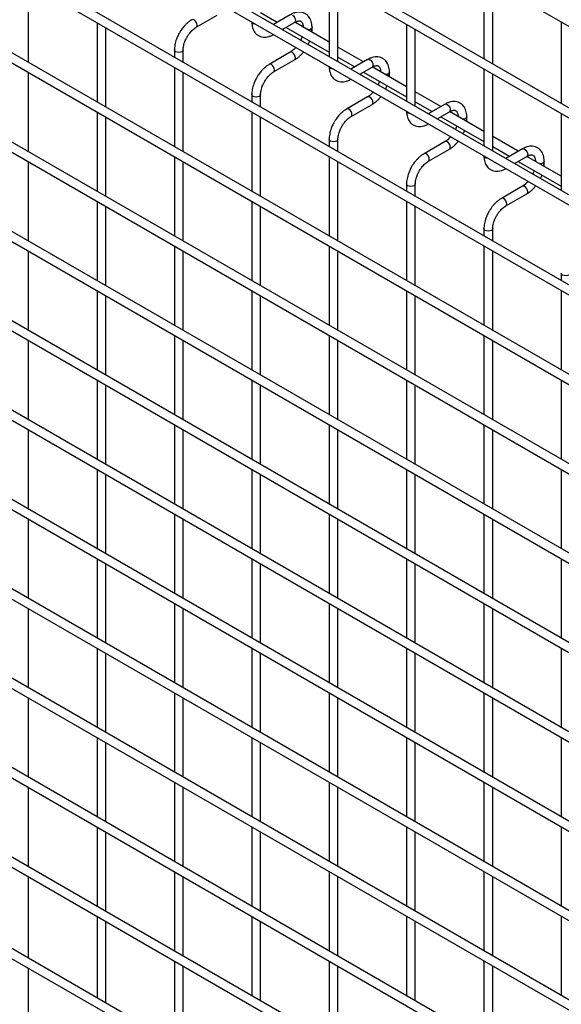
# Model space of a CAD drawing. Header units: inches. Extents: x 0.2 to 10.8, y 0.2 to 8.2.
# Tile 39 of 48: x 9.378 to 9.873, y 6.211 to 7.111. Entities that reach past the tile are written whole.
import ezdxf

# ---------------------------------------------------------------- set-up
doc = ezdxf.new("R2010")
doc.units = ezdxf.units.IN
doc.header["$MEASUREMENT"] = 0

msp = doc.modelspace()

# ---------------------------------------------------------------- linework, layer by layer
for p, q in [((8.09858, 8.13301), (10.57027, 6.70614)), ((10.57427, 6.62937), (8.10258, 8.05625)), ((8.09858, 8.04932), (10.57027, 6.62244)), ((8.09858, 7.9697), (10.57027, 6.54283)), ((10.48795, 6.59959), (8.18359, 7.92987)), ((10.57427, 6.46751), (8.10258, 7.89439)), ((8.09858, 7.88746), (10.57027, 6.46058)), ((10.57427, 6.38586), (8.10258, 7.81274)), ((8.09858, 7.80581), (10.57027, 6.37893)), ((10.57427, 6.3042), (8.10258, 7.73108)), ((8.09858, 7.72415), (10.57027, 6.29728)), ((10.57427, 6.22255), (8.10258, 7.64943)), ((8.09858, 7.6425), (10.57027, 6.21562)), ((10.57427, 6.1409), (8.10258, 7.56777)), ((8.09858, 7.56085), (10.57027, 6.13397)), ((10.57427, 6.05924), (8.10258, 7.48612)), ((8.09858, 7.47919), (10.57027, 6.05231)), ((10.57427, 5.97759), (8.10258, 7.40447)), ((8.09858, 7.39754), (10.57027, 5.97066)), ((10.57427, 5.89593), (8.10258, 7.32281)), ((8.09858, 7.31588), (10.57027, 5.88901)), ((8.09858, 7.23423), (10.57027, 5.80735)), ((10.57427, 5.81428), (8.10258, 7.24116)), ((8.09858, 7.15257), (10.57027, 5.7257)), ((10.57427, 5.73263), (8.10258, 7.1595)), ((9.38585, 7.07192), (9.38585, 7.14433)), ((9.6607, 7.14752), (9.6607, 7.07715)), ((9.6687, 7.07253), (9.6687, 7.14291)), ((9.80212, 7.14958), (9.80212, 7.07512)), ((9.81012, 7.0705), (9.81012, 7.14496)), ((9.59799, 7.11732), (9.61331, 7.10848)), ((9.44856, 7.10813), (9.44856, 7.03571)), ((9.53924, 7.10396), (9.55844, 7.11504)), ((9.62515, 7.11532), (9.60986, 7.10649)), ((9.61786, 7.10188), (9.62915, 7.10839)), ((9.6607, 7.09036), (9.62933, 7.10847)), ((9.87283, 7.10876), (9.87283, 7.0343)), ((9.45656, 7.0311), (9.45656, 7.10351)), ((9.62131, 7.10386), (9.6607, 7.08112)), ((9.64504, 7.10175), (9.64504, 7.10383)), ((9.73141, 7.1067), (9.73141, 7.03633)), ((9.73941, 7.03171), (9.73941, 7.10209)), ((9.51928, 7.08323), (9.51928, 7.07655)), ((9.52728, 7.07193), (9.52728, 7.08323)), ((9.62515, 7.08115), (9.60595, 7.07006)), ((9.69202, 7.07228), (9.6687, 7.08574)), ((8.09858, 7.07092), (10.57027, 5.64404)), ((10.57427, 5.65097), (8.10258, 7.07785)), ((9.60995, 7.06314), (9.62915, 7.07422)), ((9.6687, 7.0765), (9.68402, 7.06766)), ((9.69586, 7.0745), (9.68057, 7.06567)), ((9.38585, 6.99026), (9.38585, 7.06268)), ((9.51928, 7.06731), (9.51928, 6.99489)), ((9.52728, 6.99027), (9.52728, 7.06269)), ((9.68858, 7.06106), (9.69986, 7.06757)), ((9.69202, 7.06304), (9.73141, 7.0403)), ((9.73141, 7.04954), (9.70004, 7.06765)), ((9.71575, 7.06093), (9.71575, 7.06301)), ((9.80212, 7.06588), (9.80212, 6.99551)), ((9.81012, 6.99089), (9.81012, 7.06127)), ((9.76273, 7.03146), (9.73941, 7.04492)), ((9.58999, 7.04241), (9.58999, 7.03573)), ((9.59799, 7.03111), (9.59799, 7.04241)), ((9.69586, 7.04033), (9.67666, 7.02924)), ((9.73941, 7.03568), (9.75473, 7.02684)), ((9.44856, 7.02648), (9.44856, 6.95406)), ((9.58999, 7.02649), (9.58999, 6.95407)), ((9.68066, 7.02231), (9.69986, 7.0334)), ((9.76657, 7.03368), (9.75129, 7.02485)), ((9.75929, 7.02023), (9.77057, 7.02675)), ((9.80212, 7.00872), (9.77075, 7.02683)), ((9.45656, 6.94944), (9.45656, 7.02186)), ((9.59799, 6.94945), (9.59799, 7.02187)), ((9.76273, 7.02222), (9.80212, 6.99948)), ((9.78647, 7.02011), (9.78647, 7.02219)), ((9.87283, 7.02506), (9.87283, 6.95469)), ((9.6607, 7.00159), (9.6607, 6.99491)), ((9.6687, 6.99029), (9.6687, 7.00159)), ((9.76657, 6.99951), (9.74737, 6.98842)), ((9.83344, 6.99064), (9.81012, 7.0041)), ((10.57427, 5.56728), (8.10258, 6.99415)), ((9.75137, 6.98149), (9.77057, 6.99258)), ((9.81012, 6.99486), (9.82544, 6.98602)), ((9.83728, 6.99286), (9.822, 6.98403)), ((8.09858, 6.98723), (10.57027, 5.56035)), ((9.38585, 6.90861), (9.38585, 6.98102)), ((9.51928, 6.98566), (9.51928, 6.91324)), ((9.52728, 6.90862), (9.52728, 6.98104)), ((9.6607, 6.98567), (9.6607, 6.91325)), ((9.6687, 6.90863), (9.6687, 6.98105)), ((9.83, 6.97941), (9.84128, 6.98593)), ((9.83344, 6.9814), (9.87283, 6.95866)), ((9.87283, 6.9679), (9.84146, 6.98601)), ((9.85718, 6.97929), (9.85718, 6.98137)), ((9.73141, 6.96077), (9.73141, 6.95409)), ((9.73941, 6.94947), (9.73941, 6.96077)), ((9.83728, 6.95869), (9.81808, 6.9476)), ((9.58999, 6.94484), (9.58999, 6.87242)), ((9.73141, 6.94485), (9.73141, 6.87243)), ((9.82208, 6.94067), (9.84128, 6.95176)), ((9.44856, 6.94482), (9.44856, 6.87241)), ((9.45656, 6.86779), (9.45656, 6.9402)), ((9.59799, 6.8678), (9.59799, 6.94022)), ((9.73941, 6.86781), (9.73941, 6.94023)), ((9.80212, 6.91995), (9.80212, 6.91327)), ((9.81012, 6.90865), (9.81012, 6.91995)), ((9.51928, 6.904), (9.51928, 6.83158)), ((9.6607, 6.90401), (9.6607, 6.8316)), ((9.80212, 6.90403), (9.80212, 6.83161)), ((9.38585, 6.82695), (9.38585, 6.89937)), ((9.52728, 6.82697), (9.52728, 6.89938)), ((9.6687, 6.82698), (9.6687, 6.8994)), ((9.81012, 6.82699), (9.81012, 6.89941)), ((9.87283, 6.87913), (9.87283, 6.87245)), ((9.44856, 6.86317), (9.44856, 6.79075)), ((9.45656, 6.78613), (9.45656, 6.85855)), ((9.58999, 6.86318), (9.58999, 6.79076)), ((9.59799, 6.78615), (9.59799, 6.85856)), ((9.73141, 6.86319), (9.73141, 6.79078)), ((9.73941, 6.78616), (9.73941, 6.85858)), ((9.87283, 6.86321), (9.87283, 6.79079)), ((9.51928, 6.82235), (9.51928, 6.74993)), ((9.6607, 6.82236), (9.6607, 6.74994)), ((9.80212, 6.82237), (9.80212, 6.74996)), ((9.38585, 6.7453), (9.38585, 6.81772)), ((9.52728, 6.74531), (9.52728, 6.81773)), ((9.6687, 6.74533), (9.6687, 6.81774)), ((9.81012, 6.74534), (9.81012, 6.81776)), ((9.44856, 6.78151), (9.44856, 6.7091)), ((9.45656, 6.70448), (9.45656, 6.7769)), ((9.58999, 6.78153), (9.58999, 6.70911)), ((9.59799, 6.70449), (9.59799, 6.77691)), ((9.73141, 6.78154), (9.73141, 6.70912)), ((9.73941, 6.70451), (9.73941, 6.77692)), ((9.87283, 6.78155), (9.87283, 6.70914)), ((9.51928, 6.74069), (9.51928, 6.66828)), ((9.6607, 6.74071), (9.6607, 6.66829)), ((9.80212, 6.74072), (9.80212, 6.6683)), ((9.38585, 6.66365), (9.38585, 6.73606)), ((9.52728, 6.66366), (9.52728, 6.73608)), ((9.6687, 6.66367), (9.6687, 6.73609)), ((9.81012, 6.66368), (9.81012, 6.7361)), ((9.44856, 6.69986), (9.44856, 6.62744)), ((9.45656, 6.62282), (9.45656, 6.69524)), ((9.58999, 6.69987), (9.58999, 6.62746)), ((9.59799, 6.62284), (9.59799, 6.69525)), ((9.73141, 6.69989), (9.73141, 6.62747)), ((9.73941, 6.62285), (9.73941, 6.69527)), ((9.87283, 6.6999), (9.87283, 6.62748)), ((9.51928, 6.65904), (9.51928, 6.58662)), ((9.6607, 6.65905), (9.6607, 6.58664)), ((9.80212, 6.65907), (9.80212, 6.58665)), ((9.38585, 6.58199), (9.38585, 6.65441)), ((9.52728, 6.582), (9.52728, 6.65442)), ((9.6687, 6.58202), (9.6687, 6.65443)), ((9.81012, 6.58203), (9.81012, 6.65445)), ((9.44856, 6.61821), (9.44856, 6.54579)), ((9.45656, 6.54117), (9.45656, 6.61359)), ((9.58999, 6.61822), (9.58999, 6.5458)), ((9.59799, 6.54118), (9.59799, 6.6136)), ((9.73141, 6.61823), (9.73141, 6.54582)), ((9.73941, 6.5412), (9.73941, 6.61361)), ((9.87283, 6.61825), (9.87283, 6.54583)), ((9.51928, 6.57739), (9.51928, 6.50497)), ((9.6607, 6.5774), (9.6607, 6.50498)), ((9.80212, 6.57741), (9.80212, 6.505)), ((9.38585, 6.50034), (9.38585, 6.57275)), ((9.52728, 6.50035), (9.52728, 6.57277)), ((9.6687, 6.50036), (9.6687, 6.57278)), ((9.81012, 6.50038), (9.81012, 6.57279)), ((9.44856, 6.53655), (9.44856, 6.46413)), ((9.45656, 6.45952), (9.45656, 6.53193)), ((9.58999, 6.53656), (9.58999, 6.46415)), ((9.59799, 6.45953), (9.59799, 6.53195)), ((9.73141, 6.53658), (9.73141, 6.46416)), ((9.73941, 6.45954), (9.73941, 6.53196)), ((9.87283, 6.53659), (9.87283, 6.46417)), ((9.51928, 6.49573), (9.51928, 6.42331)), ((9.6607, 6.49574), (9.6607, 6.42333)), ((9.80212, 6.49576), (9.80212, 6.42334)), ((9.38585, 6.41868), (9.38585, 6.4911)), ((9.52728, 6.4187), (9.52728, 6.49111)), ((9.6687, 6.41871), (9.6687, 6.49113)), ((9.81012, 6.41872), (9.81012, 6.49114)), ((9.44856, 6.4549), (9.44856, 6.38248)), ((9.45656, 6.37786), (9.45656, 6.45028)), ((9.58999, 6.45491), (9.58999, 6.38249)), ((9.59799, 6.37788), (9.59799, 6.45029)), ((9.73141, 6.45492), (9.73141, 6.38251)), ((9.73941, 6.37789), (9.73941, 6.45031)), ((9.87283, 6.45494), (9.87283, 6.38252)), ((9.51928, 6.41408), (9.51928, 6.34166)), ((9.6607, 6.41409), (9.6607, 6.34167)), ((9.80212, 6.4141), (9.80212, 6.34169)), ((9.38585, 6.33703), (9.38585, 6.40945)), ((9.52728, 6.33704), (9.52728, 6.40946)), ((9.6687, 6.33706), (9.6687, 6.40947)), ((9.81012, 6.33707), (9.81012, 6.40949)), ((9.44856, 6.37324), (9.44856, 6.30083)), ((9.58999, 6.37326), (9.58999, 6.30084)), ((9.73141, 6.37327), (9.73141, 6.30085)), ((9.87283, 6.37328), (9.87283, 6.30087)), ((9.45656, 6.29621), (9.45656, 6.36863)), ((9.59799, 6.29622), (9.59799, 6.36864)), ((9.73941, 6.29623), (9.73941, 6.36865)), ((9.38585, 6.25333), (9.38585, 6.32779)), ((9.51928, 6.33242), (9.51928, 6.26001)), ((9.52728, 6.25539), (9.52728, 6.3278)), ((9.6607, 6.33244), (9.6607, 6.26002)), ((9.6687, 6.2554), (9.6687, 6.32782)), ((9.80212, 6.33245), (9.80212, 6.26003)), ((9.81012, 6.25541), (9.81012, 6.32783)), ((9.44856, 6.29159), (9.44856, 6.21713)), ((9.58999, 6.2916), (9.58999, 6.21919)), ((9.73141, 6.29162), (9.73141, 6.2192)), ((9.87283, 6.29163), (9.87283, 6.21921)), ((9.45656, 6.21251), (9.45656, 6.28697)), ((9.59799, 6.21457), (9.59799, 6.28698)), ((9.73941, 6.21458), (9.73941, 6.287)), ((9.38585, 6.17168), (9.38585, 6.2441)), ((9.51928, 6.25077), (9.51928, 6.17631)), ((9.52728, 6.17169), (9.52728, 6.24615)), ((9.6607, 6.25078), (9.6607, 6.17837)), ((9.6687, 6.17375), (9.6687, 6.24616)), ((9.80212, 6.2508), (9.80212, 6.17838)), ((9.81012, 6.17376), (9.81012, 6.24618))]:
    msp.add_line(p, q)
at = {"flags": 128}
for points in [[(9.53724, 7.11069), (9.53616, 7.11106), (9.53524, 7.11088), (9.53523, 7.11088)], [(9.53923, 7.10395), (9.53924, 7.10396), (9.53985, 7.10466), (9.54007, 7.10579), (9.53985, 7.10716), (9.53924, 7.10857), (9.53832, 7.10981), (9.53724, 7.11069)], [(9.59116, 7.1072), (9.59029, 7.10795), (9.58999, 7.10873)], [(9.5938, 7.10653), (9.59246, 7.1067), (9.59116, 7.1072)], [(9.62715, 7.11512), (9.62823, 7.11425), (9.62915, 7.11301), (9.62976, 7.1116), (9.62998, 7.11022), (9.62976, 7.1091), (9.62915, 7.10839), (9.62915, 7.10839)], [(9.64504, 7.10382), (9.64474, 7.10295), (9.64387, 7.1022), (9.64257, 7.1017), (9.64135, 7.10153)], [(9.52728, 7.08324), (9.52728, 7.08323), (9.52697, 7.08235), (9.5261, 7.0816), (9.52481, 7.0811), (9.52328, 7.08092), (9.52174, 7.0811), (9.52045, 7.0816), (9.51958, 7.08235), (9.51928, 7.08323), (9.51928, 7.08324)], [(9.62998, 7.07605), (9.62976, 7.07742), (9.62915, 7.07884), (9.62823, 7.08007), (9.62715, 7.08095), (9.62607, 7.08132), (9.62515, 7.08115)], [(9.62915, 7.07422), (9.62915, 7.07422), (9.62976, 7.07492), (9.62998, 7.07605)], [(9.69586, 7.0745), (9.69678, 7.07468), (9.69786, 7.0743)], [(9.69786, 7.0743), (9.69894, 7.07343), (9.69986, 7.07219), (9.70047, 7.07078), (9.70069, 7.0694), (9.70047, 7.06828), (9.69986, 7.06757), (9.69986, 7.06757)], [(9.60795, 7.06987), (9.60687, 7.07024), (9.60595, 7.07006), (9.60594, 7.07006)], [(9.60994, 7.06313), (9.60995, 7.06314), (9.61056, 7.06384), (9.61078, 7.06497), (9.61056, 7.06634), (9.60995, 7.06775), (9.60903, 7.06899), (9.60795, 7.06987)], [(9.66187, 7.06638), (9.661, 7.06713), (9.6607, 7.06791)], [(9.66451, 7.06571), (9.66317, 7.06588), (9.66187, 7.06638)], [(9.71575, 7.063), (9.71545, 7.06213), (9.71458, 7.06138), (9.71329, 7.06088), (9.71206, 7.06071)], [(9.59799, 7.04242), (9.59799, 7.04241), (9.59768, 7.04153), (9.59681, 7.04078), (9.59552, 7.04028), (9.59399, 7.0401), (9.59246, 7.04028), (9.59116, 7.04078), (9.59029, 7.04153), (9.58999, 7.04241), (9.58999, 7.04242)], [(9.70069, 7.03523), (9.70047, 7.0366), (9.69986, 7.03802), (9.69894, 7.03925), (9.69786, 7.04013), (9.69678, 7.0405), (9.69586, 7.04033)], [(9.69986, 7.0334), (9.69986, 7.0334), (9.70047, 7.0341), (9.70069, 7.03523)], [(9.67866, 7.02905), (9.67758, 7.02942), (9.67666, 7.02924), (9.67665, 7.02924)], [(9.68065, 7.02231), (9.68066, 7.02231), (9.68128, 7.02302), (9.68149, 7.02415), (9.68128, 7.02552), (9.68066, 7.02693), (9.67974, 7.02817), (9.67866, 7.02905)], [(9.73258, 7.02556), (9.73171, 7.02631), (9.73141, 7.02709)], [(9.76657, 7.03368), (9.76749, 7.03386), (9.76857, 7.03348)], [(9.76857, 7.03348), (9.76965, 7.03261), (9.77057, 7.03137), (9.77118, 7.02995), (9.7714, 7.02858), (9.77118, 7.02746), (9.77057, 7.02675), (9.77057, 7.02675)], [(9.73522, 7.02489), (9.73388, 7.02506), (9.73258, 7.02556)], [(9.78647, 7.02218), (9.78616, 7.02131), (9.78529, 7.02056), (9.784, 7.02006), (9.78277, 7.01989)], [(9.6687, 7.0016), (9.6687, 7.00159), (9.66839, 7.00071), (9.66753, 6.99996), (9.66623, 6.99946), (9.6647, 6.99928), (9.66317, 6.99946), (9.66187, 6.99996), (9.661, 7.00071), (9.6607, 7.00159), (9.6607, 7.0016)], [(9.7714, 6.99441), (9.77118, 6.99578), (9.77057, 6.9972), (9.76965, 6.99843), (9.76857, 6.99931), (9.76749, 6.99968), (9.76657, 6.99951)], [(9.77057, 6.99258), (9.77057, 6.99258), (9.77118, 6.99328), (9.7714, 6.99441)], [(9.83728, 6.99286), (9.8382, 6.99304), (9.83928, 6.99266)], [(9.83928, 6.99266), (9.84036, 6.99179), (9.84128, 6.99055), (9.84189, 6.98913), (9.84211, 6.98776), (9.84189, 6.98663), (9.84128, 6.98593), (9.84128, 6.98593)], [(9.74937, 6.98822), (9.74829, 6.9886), (9.74737, 6.98842), (9.74736, 6.98842)], [(9.75137, 6.98149), (9.75137, 6.98149), (9.75199, 6.9822), (9.7522, 6.98333), (9.75199, 6.9847), (9.75137, 6.98611), (9.75046, 6.98735), (9.74937, 6.98822)], [(9.80329, 6.98474), (9.80242, 6.98549), (9.80212, 6.98627)], [(9.80593, 6.98407), (9.80459, 6.98424), (9.80329, 6.98474)], [(9.85718, 6.98136), (9.85687, 6.98049), (9.856, 6.97974), (9.85471, 6.97924), (9.85348, 6.97907)], [(9.73941, 6.96078), (9.73941, 6.96077), (9.7391, 6.95989), (9.73824, 6.95914), (9.73694, 6.95864), (9.73541, 6.95846), (9.73388, 6.95864), (9.73258, 6.95914), (9.73171, 6.95989), (9.73141, 6.96077), (9.73141, 6.96078)], [(9.84211, 6.95359), (9.84189, 6.95496), (9.84128, 6.95638), (9.84036, 6.95761), (9.83928, 6.95849), (9.8382, 6.95886), (9.83728, 6.95869)], [(9.82008, 6.9474), (9.819, 6.94778), (9.81808, 6.9476), (9.81807, 6.9476)], [(9.82208, 6.94067), (9.82208, 6.94067), (9.8227, 6.94138), (9.82291, 6.94251), (9.8227, 6.94388), (9.82208, 6.94529), (9.82117, 6.94653), (9.82008, 6.9474)], [(9.84128, 6.95176), (9.84128, 6.95176), (9.84189, 6.95246), (9.84211, 6.95359)], [(9.81012, 6.91996), (9.81012, 6.91995), (9.80981, 6.91907), (9.80895, 6.91832), (9.80765, 6.91782), (9.80612, 6.91764), (9.80459, 6.91782), (9.80329, 6.91832), (9.80242, 6.91907), (9.80212, 6.91995), (9.80212, 6.91996)], [(9.88083, 6.87914), (9.88083, 6.87913), (9.88052, 6.87825), (9.87966, 6.8775), (9.87836, 6.877), (9.87683, 6.87682), (9.8753, 6.877), (9.874, 6.8775), (9.87313, 6.87825), (9.87283, 6.87913), (9.87283, 6.87914)]]:
    msp.add_lwpolyline(points, dxfattribs=at)
for centre in [(9.64284, 7.1021), (9.71355, 7.06127), (9.78426, 7.02045), (9.85497, 6.97963)]:
    msp.add_arc(centre, 0.00224, 296.52336, 350.80925)
for points, knots in [([(9.64501, 7.10382), (9.64501, 7.10441), (9.64501, 7.10588), (9.64465, 7.1081), (9.64394, 7.11046), (9.64285, 7.11262), (9.64138, 7.11452), (9.63949, 7.11609), (9.63717, 7.11723), (9.63459, 7.11779), (9.6319, 7.11775), (9.62925, 7.11718), (9.62698, 7.11635), (9.62564, 7.11555), (9.62516, 7.11527)], [0, 0, 0, 0, 0.055592, 0.138527, 0.222447, 0.30698, 0.392218, 0.479262, 0.570513, 0.669513, 0.760726, 0.854051, 0.947574, 1, 1, 1, 1]), ([(9.53525, 7.11084), (9.53491, 7.11066), (9.53376, 7.11004), (9.53192, 7.10863), (9.5298, 7.10674), (9.52805, 7.10486), (9.52653, 7.10299), (9.52517, 7.1011), (9.52433, 7.09971), (9.5239, 7.09899)], [0, 0, 0, 0, 0.076054, 0.263021, 0.437352, 0.597786, 0.719603, 0.857444, 1, 1, 1, 1]), ([(9.59002, 7.10885), (9.59002, 7.10827), (9.59002, 7.1068), (9.59038, 7.10459), (9.59108, 7.10222), (9.59216, 7.10005), (9.59363, 7.09814), (9.59551, 7.09656), (9.59782, 7.09541), (9.6004, 7.09484), (9.60309, 7.09485), (9.60574, 7.09541), (9.60805, 7.09625), (9.60943, 7.09705), (9.60995, 7.09736)], [0, 0, 0, 0, 0.0543995, 0.1371727, 0.2209319, 0.3053076, 0.3903761, 0.4772087, 0.5681631, 0.6667502, 0.7577184, 0.8508237, 0.9442017, 1, 1, 1, 1]), ([(9.62915, 7.10838), (9.62957, 7.10861), (9.63049, 7.10911), (9.63177, 7.10955), (9.63296, 7.10977), (9.63395, 7.10974), (9.63479, 7.10951), (9.63543, 7.10909), (9.63607, 7.10832), (9.63659, 7.10723), (9.63693, 7.10575), (9.63708, 7.10458), (9.63704, 7.10387), (9.63704, 7.10383)], [0, 0, 0, 0, 0.076341, 0.164647, 0.254489, 0.348472, 0.453572, 0.589697, 0.695681, 0.796643, 0.895926, 0.994247, 1, 1, 1, 1]), ([(9.5239, 7.09899), (9.52329, 7.09786), (9.52242, 7.09626), (9.5214, 7.09382), (9.52065, 7.09173), (9.51996, 7.08924), (9.51949, 7.08668), (9.51926, 7.08465), (9.5193, 7.08353), (9.51931, 7.08324)], [0, 0, 0, 0, 0.22114, 0.311302, 0.459898, 0.612592, 0.774999, 0.943044, 1, 1, 1, 1]), ([(9.53083, 7.09499), (9.53138, 7.0959), (9.53217, 7.09716), (9.53347, 7.09886), (9.53463, 7.10021), (9.53605, 7.10162), (9.53753, 7.10284), (9.53862, 7.10362), (9.53917, 7.1039), (9.53924, 7.10394)], [0, 0, 0, 0, 0.233186, 0.328025, 0.483332, 0.641352, 0.807119, 0.975755, 1, 1, 1, 1]), ([(9.6449, 7.09948), (9.64496, 7.09996), (9.64505, 7.10073), (9.64502, 7.10146), (9.64501, 7.10173)], [0, 0, 0, 0, 0.629491, 1, 1, 1, 1]), ([(9.52729, 7.08324), (9.5273, 7.08383), (9.52733, 7.08504), (9.52769, 7.08712), (9.52822, 7.08913), (9.52888, 7.09098), (9.52969, 7.0929), (9.53041, 7.09422), (9.53083, 7.09499)], [0, 0, 0, 0, 0.169323, 0.352373, 0.534052, 0.667576, 0.805635, 1, 1, 1, 1]), ([(9.63592, 7.09542), (9.63576, 7.09495), (9.6354, 7.09392), (9.63496, 7.09283), (9.63465, 7.09223), (9.63463, 7.0922)], [0, 0, 0, 0, 0.438922, 0.964949, 1, 1, 1, 1]), ([(9.64154, 7.08821), (9.64176, 7.08863), (9.64223, 7.08951), (9.64268, 7.09058), (9.6429, 7.09121), (9.64296, 7.09136)], [0, 0, 0, 0, 0.408976, 0.858362, 1, 1, 1, 1]), ([(9.63024, 7.08549), (9.63007, 7.08529), (9.62945, 7.08457), (9.62831, 7.08346), (9.62684, 7.08224), (9.62576, 7.08147), (9.62522, 7.08119), (9.62515, 7.08116)], [0, 0, 0, 0, 0.106378, 0.380972, 0.668987, 0.961945, 1, 1, 1, 1]), ([(9.62914, 7.07427), (9.62951, 7.07447), (9.63069, 7.0751), (9.63255, 7.07654), (9.63464, 7.07842), (9.63619, 7.08007), (9.63702, 7.08111), (9.63727, 7.08143)], [0, 0, 0, 0, 0.12332, 0.400048, 0.657251, 0.892098, 1, 1, 1, 1]), ([(9.71572, 7.063), (9.71572, 7.06359), (9.71572, 7.06506), (9.71536, 7.06728), (9.71465, 7.06964), (9.71356, 7.0718), (9.71209, 7.0737), (9.7102, 7.07527), (9.70788, 7.07641), (9.7053, 7.07697), (9.70261, 7.07693), (9.69996, 7.07636), (9.69769, 7.07553), (9.69635, 7.07473), (9.69587, 7.07445)], [0, 0, 0, 0, 0.055592, 0.138527, 0.222447, 0.30698, 0.392218, 0.479262, 0.570513, 0.669513, 0.760726, 0.854051, 0.947574, 1, 1, 1, 1]), ([(9.60596, 7.07001), (9.60562, 7.06984), (9.60447, 7.06922), (9.60263, 7.0678), (9.60051, 7.06592), (9.59876, 7.06404), (9.59725, 7.06217), (9.59588, 7.06028), (9.59504, 7.05888), (9.59461, 7.05817)], [0, 0, 0, 0, 0.076054, 0.263021, 0.437352, 0.597786, 0.719603, 0.857444, 1, 1, 1, 1]), ([(9.60154, 7.05417), (9.6021, 7.05507), (9.60288, 7.05634), (9.60418, 7.05804), (9.60534, 7.05939), (9.60676, 7.0608), (9.60824, 7.06202), (9.60933, 7.0628), (9.60988, 7.06308), (9.60995, 7.06312)], [0, 0, 0, 0, 0.233186, 0.328025, 0.483332, 0.641352, 0.807119, 0.975755, 1, 1, 1, 1]), ([(9.66073, 7.06803), (9.66073, 7.06745), (9.66073, 7.06598), (9.66109, 7.06377), (9.66179, 7.0614), (9.66287, 7.05923), (9.66434, 7.05732), (9.66623, 7.05574), (9.66854, 7.05459), (9.67111, 7.05402), (9.6738, 7.05403), (9.67645, 7.05459), (9.67876, 7.05542), (9.68014, 7.05623), (9.68066, 7.05654)], [0, 0, 0, 0, 0.054399, 0.137173, 0.220932, 0.305308, 0.390376, 0.477209, 0.568163, 0.66675, 0.757718, 0.850824, 0.944202, 1, 1, 1, 1]), ([(9.69986, 7.06756), (9.70028, 7.06779), (9.7012, 7.06829), (9.70248, 7.06873), (9.70367, 7.06895), (9.70467, 7.06892), (9.7055, 7.06869), (9.70615, 7.06827), (9.70678, 7.0675), (9.7073, 7.06641), (9.70764, 7.06493), (9.70779, 7.06376), (9.70775, 7.06305), (9.70775, 7.06301)], [0, 0, 0, 0, 0.076341, 0.164647, 0.254489, 0.348472, 0.453572, 0.589697, 0.695681, 0.796643, 0.895926, 0.994247, 1, 1, 1, 1]), ([(9.59461, 7.05817), (9.594, 7.05704), (9.59313, 7.05544), (9.59211, 7.053), (9.59136, 7.05091), (9.59067, 7.04842), (9.5902, 7.04585), (9.58997, 7.04383), (9.59001, 7.04271), (9.59002, 7.04242)], [0, 0, 0, 0, 0.22114, 0.311302, 0.459898, 0.612592, 0.774999, 0.943044, 1, 1, 1, 1]), ([(9.598, 7.04242), (9.59801, 7.043), (9.59804, 7.04422), (9.5984, 7.0463), (9.59893, 7.04831), (9.59959, 7.05016), (9.6004, 7.05208), (9.60112, 7.0534), (9.60154, 7.05417)], [0, 0, 0, 0, 0.169323, 0.3523726, 0.5340519, 0.6675763, 0.8056351, 1, 1, 1, 1]), ([(9.70663, 7.0546), (9.70647, 7.05413), (9.70611, 7.05309), (9.70567, 7.052), (9.70536, 7.05141), (9.70534, 7.05138)], [0, 0, 0, 0, 0.438922, 0.964949, 1, 1, 1, 1]), ([(9.71561, 7.05866), (9.71567, 7.05914), (9.71577, 7.05991), (9.71573, 7.06064), (9.71572, 7.06091)], [0, 0, 0, 0, 0.629491, 1, 1, 1, 1]), ([(9.70095, 7.04467), (9.70078, 7.04447), (9.70017, 7.04375), (9.69902, 7.04264), (9.69755, 7.04142), (9.69647, 7.04065), (9.69593, 7.04037), (9.69587, 7.04034)], [0, 0, 0, 0, 0.106378, 0.380972, 0.668987, 0.961945, 1, 1, 1, 1]), ([(9.71225, 7.04739), (9.71247, 7.04781), (9.71294, 7.04869), (9.71339, 7.04976), (9.71362, 7.05039), (9.71367, 7.05054)], [0, 0, 0, 0, 0.408976, 0.858362, 1, 1, 1, 1]), ([(9.69985, 7.03345), (9.70022, 7.03364), (9.7014, 7.03428), (9.70326, 7.03572), (9.70535, 7.0376), (9.70691, 7.03925), (9.70773, 7.04029), (9.70798, 7.04061)], [0, 0, 0, 0, 0.12332, 0.4000481, 0.657251, 0.892098, 1, 1, 1, 1]), ([(9.78643, 7.02218), (9.78643, 7.02277), (9.78643, 7.02424), (9.78607, 7.02646), (9.78536, 7.02882), (9.78427, 7.03098), (9.7828, 7.03288), (9.78091, 7.03445), (9.77859, 7.03559), (9.77601, 7.03615), (9.77332, 7.03611), (9.77067, 7.03554), (9.7684, 7.03471), (9.76706, 7.03391), (9.76658, 7.03363)], [0, 0, 0, 0, 0.055592, 0.138527, 0.222447, 0.30698, 0.392218, 0.479262, 0.570513, 0.669513, 0.760726, 0.854051, 0.947574, 1, 1, 1, 1]), ([(9.67667, 7.02919), (9.67634, 7.02902), (9.67518, 7.0284), (9.67334, 7.02698), (9.67122, 7.0251), (9.66947, 7.02322), (9.66796, 7.02135), (9.66659, 7.01946), (9.66575, 7.01806), (9.66532, 7.01735)], [0, 0, 0, 0, 0.076054, 0.263021, 0.437352, 0.597786, 0.719603, 0.857444, 1, 1, 1, 1]), ([(9.73144, 7.02721), (9.73144, 7.02663), (9.73144, 7.02516), (9.7318, 7.02295), (9.7325, 7.02058), (9.73358, 7.01841), (9.73505, 7.0165), (9.73694, 7.01492), (9.73925, 7.01377), (9.74182, 7.0132), (9.74451, 7.01321), (9.74717, 7.01376), (9.74947, 7.0146), (9.75085, 7.01541), (9.75137, 7.01572)], [0, 0, 0, 0, 0.054399, 0.137173, 0.220932, 0.305308, 0.390376, 0.477209, 0.568163, 0.66675, 0.757718, 0.850824, 0.944202, 1, 1, 1, 1]), ([(9.77057, 7.02673), (9.77099, 7.02697), (9.77191, 7.02747), (9.77319, 7.02791), (9.77438, 7.02813), (9.77538, 7.0281), (9.77621, 7.02787), (9.77686, 7.02745), (9.77749, 7.02668), (9.77801, 7.02559), (9.77835, 7.02411), (9.7785, 7.02294), (9.77846, 7.02222), (9.77846, 7.02219)], [0, 0, 0, 0, 0.076341, 0.164647, 0.254489, 0.348472, 0.453572, 0.589697, 0.695681, 0.796643, 0.895926, 0.994247, 1, 1, 1, 1]), ([(9.66532, 7.01735), (9.66471, 7.01622), (9.66385, 7.01462), (9.66282, 7.01218), (9.66207, 7.01009), (9.66138, 7.0076), (9.66091, 7.00503), (9.66068, 7.00301), (9.66072, 7.00189), (9.66073, 7.0016)], [0, 0, 0, 0, 0.22114, 0.311302, 0.459898, 0.612592, 0.774999, 0.943044, 1, 1, 1, 1]), ([(9.67225, 7.01335), (9.67281, 7.01425), (9.67359, 7.01552), (9.67489, 7.01722), (9.67605, 7.01857), (9.67747, 7.01998), (9.67895, 7.0212), (9.68004, 7.02198), (9.68059, 7.02226), (9.68066, 7.0223)], [0, 0, 0, 0, 0.233186, 0.328025, 0.483332, 0.641352, 0.807119, 0.975755, 1, 1, 1, 1]), ([(9.78632, 7.01784), (9.78638, 7.01832), (9.78648, 7.01909), (9.78644, 7.01982), (9.78643, 7.02009)], [0, 0, 0, 0, 0.629491, 1, 1, 1, 1]), ([(9.66871, 7.0016), (9.66872, 7.00218), (9.66875, 7.0034), (9.66911, 7.00548), (9.66964, 7.00749), (9.6703, 7.00934), (9.67111, 7.01126), (9.67183, 7.01258), (9.67225, 7.01335)], [0, 0, 0, 0, 0.169323, 0.3523726, 0.5340519, 0.6675763, 0.8056351, 1, 1, 1, 1]), ([(9.77734, 7.01378), (9.77718, 7.01331), (9.77682, 7.01227), (9.77638, 7.01118), (9.77607, 7.01059), (9.77605, 7.01056)], [0, 0, 0, 0, 0.4389224, 0.9649493, 1, 1, 1, 1]), ([(9.78296, 7.00657), (9.78318, 7.00699), (9.78365, 7.00787), (9.7841, 7.00894), (9.78433, 7.00957), (9.78438, 7.00972)], [0, 0, 0, 0, 0.408976, 0.858362, 1, 1, 1, 1]), ([(9.77166, 7.00385), (9.77149, 7.00365), (9.77088, 7.00292), (9.76973, 7.00182), (9.76826, 7.0006), (9.76718, 6.99983), (9.76664, 6.99955), (9.76658, 6.99952)], [0, 0, 0, 0, 0.106378, 0.380972, 0.668987, 0.961945, 1, 1, 1, 1]), ([(9.77056, 6.99263), (9.77093, 6.99282), (9.77211, 6.99346), (9.77397, 6.9949), (9.77606, 6.99678), (9.77762, 6.99843), (9.77844, 6.99947), (9.7787, 6.99979)], [0, 0, 0, 0, 0.12332, 0.400048, 0.657251, 0.892098, 1, 1, 1, 1]), ([(9.85714, 6.98136), (9.85714, 6.98195), (9.85714, 6.98342), (9.85678, 6.98564), (9.85607, 6.988), (9.85499, 6.99016), (9.85351, 6.99206), (9.85162, 6.99363), (9.8493, 6.99477), (9.84672, 6.99533), (9.84403, 6.99529), (9.84138, 6.99472), (9.83911, 6.99389), (9.83777, 6.99309), (9.83729, 6.99281)], [0, 0, 0, 0, 0.055592, 0.138527, 0.222447, 0.30698, 0.392218, 0.479262, 0.570513, 0.669513, 0.760726, 0.854051, 0.947574, 1, 1, 1, 1]), ([(9.74738, 6.98837), (9.74705, 6.98819), (9.74589, 6.98757), (9.74405, 6.98616), (9.74193, 6.98428), (9.74018, 6.9824), (9.73867, 6.98053), (9.7373, 6.97864), (9.73646, 6.97724), (9.73603, 6.97653)], [0, 0, 0, 0, 0.076054, 0.263021, 0.437352, 0.597786, 0.719603, 0.857444, 1, 1, 1, 1]), ([(9.74296, 6.97253), (9.74352, 6.97343), (9.7443, 6.9747), (9.7456, 6.9764), (9.74676, 6.97775), (9.74818, 6.97916), (9.74966, 6.98038), (9.75075, 6.98116), (9.7513, 6.98144), (9.75137, 6.98148)], [0, 0, 0, 0, 0.233186, 0.328025, 0.483332, 0.641352, 0.807119, 0.975755, 1, 1, 1, 1]), ([(9.80215, 6.98639), (9.80215, 6.98581), (9.80215, 6.98434), (9.80251, 6.98212), (9.80321, 6.97976), (9.80429, 6.97759), (9.80576, 6.97568), (9.80765, 6.9741), (9.80996, 6.97295), (9.81253, 6.97238), (9.81522, 6.97239), (9.81788, 6.97294), (9.82018, 6.97378), (9.82156, 6.97459), (9.82208, 6.9749)], [0, 0, 0, 0, 0.054399, 0.137173, 0.220932, 0.305308, 0.390376, 0.477209, 0.568163, 0.66675, 0.757718, 0.850824, 0.944202, 1, 1, 1, 1]), ([(9.84128, 6.98591), (9.8417, 6.98615), (9.84262, 6.98665), (9.84391, 6.98709), (9.84509, 6.98731), (9.84609, 6.98728), (9.84692, 6.98705), (9.84757, 6.98663), (9.8482, 6.98585), (9.84872, 6.98477), (9.84906, 6.98329), (9.84921, 6.98212), (9.84917, 6.9814), (9.84917, 6.98137)], [0, 0, 0, 0, 0.076341, 0.164647, 0.254489, 0.348472, 0.453572, 0.589697, 0.695681, 0.796643, 0.895926, 0.994247, 1, 1, 1, 1]), ([(9.73603, 6.97653), (9.73542, 6.9754), (9.73456, 6.9738), (9.73353, 6.97136), (9.73278, 6.96926), (9.73209, 6.96677), (9.73162, 6.96421), (9.7314, 6.96219), (9.73143, 6.96107), (9.73144, 6.96078)], [0, 0, 0, 0, 0.22114, 0.311302, 0.459898, 0.612592, 0.774999, 0.943044, 1, 1, 1, 1]), ([(9.73942, 6.96078), (9.73943, 6.96136), (9.73946, 6.96258), (9.73982, 6.96466), (9.74035, 6.96667), (9.74101, 6.96852), (9.74182, 6.97044), (9.74254, 6.97176), (9.74296, 6.97253)], [0, 0, 0, 0, 0.169323, 0.3523726, 0.5340519, 0.6675763, 0.8056351, 1, 1, 1, 1]), ([(9.84806, 6.97296), (9.84789, 6.97249), (9.84753, 6.97145), (9.84709, 6.97036), (9.84678, 6.96977), (9.84676, 6.96974)], [0, 0, 0, 0, 0.4389224, 0.9649493, 1, 1, 1, 1]), ([(9.85703, 6.97702), (9.85709, 6.9775), (9.85719, 6.97827), (9.85716, 6.979), (9.85714, 6.97927)], [0, 0, 0, 0, 0.629491, 1, 1, 1, 1]), ([(9.84237, 6.96303), (9.8422, 6.96283), (9.84159, 6.9621), (9.84044, 6.961), (9.83897, 6.95978), (9.83789, 6.95901), (9.83735, 6.95873), (9.83729, 6.9587)], [0, 0, 0, 0, 0.106378, 0.380972, 0.668987, 0.961945, 1, 1, 1, 1]), ([(9.85367, 6.96575), (9.8539, 6.96617), (9.85436, 6.96705), (9.85481, 6.96812), (9.85504, 6.96875), (9.85509, 6.9689)], [0, 0, 0, 0, 0.408976, 0.858362, 1, 1, 1, 1]), ([(9.84127, 6.95181), (9.84164, 6.952), (9.84282, 6.95264), (9.84468, 6.95407), (9.84677, 6.95596), (9.84833, 6.95761), (9.84915, 6.95865), (9.84941, 6.95897)], [0, 0, 0, 0, 0.12332, 0.400048, 0.657251, 0.892098, 1, 1, 1, 1]), ([(9.81809, 6.94755), (9.81776, 6.94737), (9.8166, 6.94675), (9.81476, 6.94534), (9.81264, 6.94346), (9.81089, 6.94158), (9.80938, 6.93971), (9.80802, 6.93782), (9.80717, 6.93642), (9.80674, 6.93571)], [0, 0, 0, 0, 0.076054, 0.263021, 0.437352, 0.597786, 0.719603, 0.857444, 1, 1, 1, 1]), ([(9.81367, 6.93171), (9.81423, 6.93261), (9.81501, 6.93388), (9.81631, 6.93558), (9.81747, 6.93693), (9.81889, 6.93834), (9.82037, 6.93956), (9.82146, 6.94034), (9.82201, 6.94062), (9.82208, 6.94066)], [0, 0, 0, 0, 0.233186, 0.328025, 0.483332, 0.641352, 0.807119, 0.975755, 1, 1, 1, 1]), ([(9.80674, 6.93571), (9.80613, 6.93458), (9.80527, 6.93298), (9.80424, 6.93054), (9.80349, 6.92844), (9.8028, 6.92595), (9.80233, 6.92339), (9.80211, 6.92137), (9.80214, 6.92025), (9.80215, 6.91996)], [0, 0, 0, 0, 0.22114, 0.311302, 0.459898, 0.612592, 0.774999, 0.943044, 1, 1, 1, 1]), ([(9.81013, 6.91996), (9.81014, 6.92054), (9.81017, 6.92176), (9.81053, 6.92384), (9.81106, 6.92584), (9.81172, 6.9277), (9.81253, 6.92962), (9.81325, 6.93094), (9.81367, 6.93171)], [0, 0, 0, 0, 0.169323, 0.3523726, 0.5340519, 0.6675763, 0.8056351, 1, 1, 1, 1])]:
    msp.add_open_spline(points, degree=3, knots=knots)

doc.saveas('drawing.dxf')
